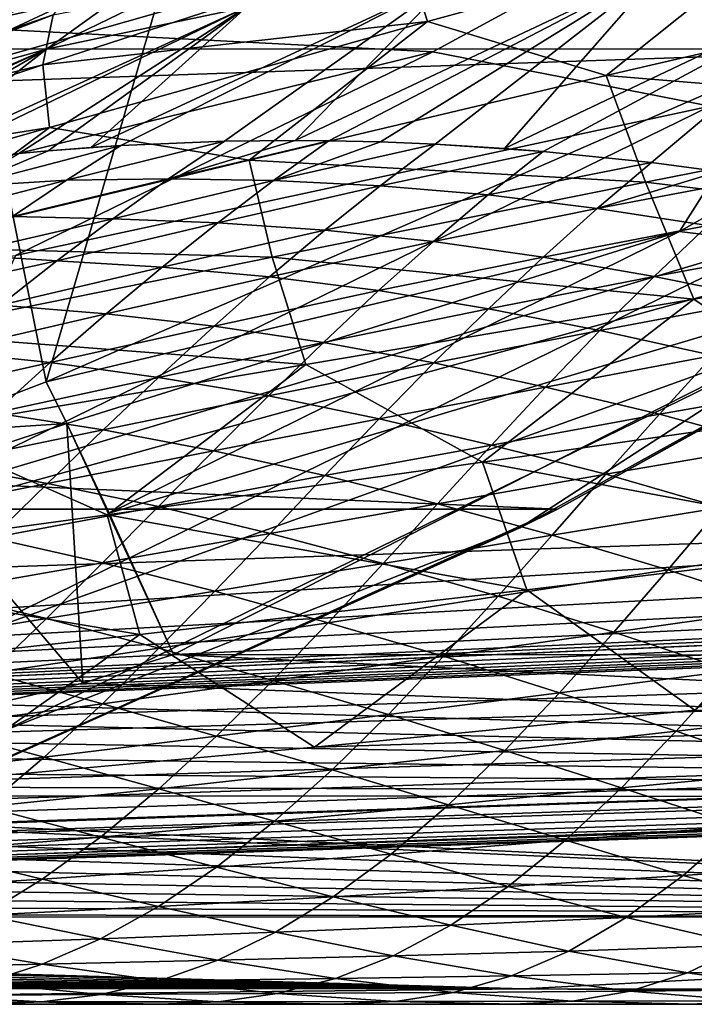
# Model space of a CAD drawing. Header units: metres. Extents: x -24 to 127, y -24 to 24.
# Tile 45 of 151: x 9.64 to 11.09, y -22.5 to -20.38. Entities that reach past the tile are written whole.
import ezdxf

# ---------------------------------------------------------------- set-up
doc = ezdxf.new("R2010")
doc.units = ezdxf.units.M
doc.layers.add('solid_12_381_051_XXX', color=7, linetype='CONTINUOUS')

msp = doc.modelspace()

# ---------------------------------------------------------------- linework, layer by layer
at = {"layer": 'solid_12_381_051_XXX'}
for points in [[(9.697616, -21.158199, 115.500305), (10.788756, -17.43136, 115.500305), (9.135562, -18.350891, 115.500305)], [(9.697616, -21.158199, 115.500305), (11.301012, -20.458458, 115.500305), (10.788756, -17.43136, 115.500305)], [(11.301012, -20.458458, 115.500305), (12.328782, -19.959341, 115.500305), (10.788756, -17.43136, 115.500305)], [(9.406446, -21.27013, 115.500305), (9.697616, -21.158199, 115.500305), (9.135562, -18.350891, 115.500305)], [(-14.275176, -19.292933, -4), (14.26134, -19.303198, -4), (-12.579165, -20.438396, -4)], [(-12.579165, -20.438396, -4), (14.26134, -19.303198, -4), (12.574455, -20.44149, -4)], [(9.394648, -20.516787, 145.265808), (13.25068, -20.384823, 145.272369), (13.596036, -19.324842, 145.380463)], [(9.803951, -19.455563, 145.37001), (9.394648, -20.516787, 145.265808), (13.596036, -19.324842, 145.380463)], [(5.522888, -20.650442, 145.257324), (9.394648, -20.516787, 145.265808), (9.803951, -19.455563, 145.37001)], [(5.98766, -19.588881, 145.356583), (5.522888, -20.650442, 145.257324), (9.803951, -19.455563, 145.37001)], [(11.239038, -19.491295), (9.504543, -20.393824), (11.41402, -19.967236)], [(9.705666, -20.299017, 99.090096), (9.504543, -20.393824), (11.239038, -19.491295)], [(59.841751, -19.867161, 145.14682), (1.109345, -22.166018, 145.039566), (59.851875, -20.189493, 145.038406)], [(55.963516, -19.998268, 145.153839), (1.109345, -22.166018, 145.039566), (59.841751, -19.867161, 145.14682)], [(9.504543, -20.393824), (10.531027, -20.447254), (11.41402, -19.967236)], [(11.128927, -20.564457, -0.07612), (11.41402, -19.967236), (10.531027, -20.447254)], [(55.963516, -19.998268, 145.153839), (52.034367, -20.130415, 145.153961), (1.109345, -22.166018, 145.039566)], [(10.436658, -20.0837, 102.109238), (9.698309, -20.441282, 102.728195), (10.007833, -20.217781, 101.590546)], [(10.129232, -20.350868, 103.220413), (9.698309, -20.441282, 102.728195), (10.436658, -20.0837, 102.109238)], [(52.034367, -20.130415, 145.153961), (48.109379, -20.262423, 145.154083), (1.109345, -22.166018, 145.039566)], [(7.969439, -20.88072, 118.090416), (9.73667, -20.117496, 118.090416), (8.008641, -20.983437, 118.200302)], [(9.022534, -20.283527, 118.050301), (9.73667, -20.117496, 118.090416), (7.969439, -20.88072, 118.090416)], [(9.73667, -20.117496, 118.090416), (9.784565, -20.216459, 118.200302), (8.008641, -20.983437, 118.200302)], [(12.252864, -20.158234, 115.451004), (11.301012, -20.458458, 115.500305), (11.062442, -20.834282, 115.408226)], [(12.252864, -20.158234, 115.451004), (11.062442, -20.834282, 115.408226), (11.632915, -20.904856, 115.365982)], [(10.468369, -20.221893, 139.828201), (11.326525, -20.161043, 140.411606), (10.519624, -20.381927, 140.23494)], [(10.519624, -20.381927, 140.23494), (11.326525, -20.161043, 140.411606), (10.904394, -20.498516, 140.678009)], [(11.326525, -20.161043, 140.411606), (11.666541, -20.321791, 140.81691), (10.904394, -20.498516, 140.678009)], [(59.851875, -20.189493, 145.038406), (1.109345, -22.166018, 145.039566), (59.859264, -20.418592, 144.783661)], [(8.008641, -20.983437, 118.200302), (9.784565, -20.216459, 118.200302), (8.02297, -21.020988, 118.350304)], [(9.784565, -20.216459, 118.200302), (9.802072, -20.25264, 118.350304), (8.02297, -21.020988, 118.350304)], [(9.883652, -20.21579, 99.855171), (9.143891, -20.558191, 99.657066), (9.705666, -20.299017, 99.090096)], [(9.883652, -20.21579, 99.855171), (9.182291, -20.543585, 100.530533), (9.143891, -20.558191, 99.657066)], [(9.590851, -20.373678, 101.063431), (9.182291, -20.543585, 100.530533), (9.883652, -20.21579, 99.855171)], [(10.007833, -20.217781, 101.590546), (9.279767, -20.558157, 102.225449), (9.590851, -20.373678, 101.063431)], [(9.698309, -20.441282, 102.728195), (9.279767, -20.558157, 102.225449), (10.007833, -20.217781, 101.590546)], [(9.690554, -20.475662, 139.640839), (10.468369, -20.221893, 139.828201), (10.519624, -20.381927, 140.23494)], [(9.712507, -20.367552, 139.209793), (10.468369, -20.221893, 139.828201), (9.690554, -20.475662, 139.640839)], [(48.109379, -20.262423, 145.154083), (44.188541, -20.394289, 145.154205), (1.109345, -22.166018, 145.039566)], [(8.224089, -20.943123, 138.832825), (8.02297, -21.020988, 118.350304), (9.802072, -20.25264, 118.350304)], [(8.459322, -20.849218, 138.761627), (8.224089, -20.943123, 138.832825), (9.802072, -20.25264, 118.350304)], [(8.960238, -20.638899, 138.618195), (8.459322, -20.849218, 138.761627), (9.802072, -20.25264, 118.350304)], [(9.083547, -20.584927, 138.584656), (8.960238, -20.638899, 138.618195), (9.802072, -20.25264, 118.350304)], [(9.693583, -20.304789, 138.429977), (9.083547, -20.584927, 138.584656), (9.802072, -20.25264, 118.350304)], [(11.029464, -20.262745, 104.165375), (10.234524, -20.638405, 104.732521), (10.573116, -20.29055, 103.700134)], [(10.307019, -20.638977, 104.80426), (10.234524, -20.638405, 104.732521), (11.029464, -20.262745, 104.165375)], [(10.418097, -20.641491, 104.91288), (10.307019, -20.638977, 104.80426), (11.029464, -20.262745, 104.165375)], [(10.53618, -20.646311, 105.026665), (10.418097, -20.641491, 104.91288), (11.029464, -20.262745, 104.165375)], [(10.685945, -20.655539, 105.168488), (10.53618, -20.646311, 105.026665), (11.029464, -20.262745, 104.165375)], [(11.49763, -20.268963, 104.614571), (10.685945, -20.655539, 105.168488), (11.029464, -20.262745, 104.165375)], [(9.779688, -20.280197, 138.785385), (9.083547, -20.584927, 138.584656), (9.693583, -20.304789, 138.429977)], [(9.779688, -20.280197, 138.785385), (9.712507, -20.367552, 139.209793), (9.083547, -20.584927, 138.584656)], [(10.768918, -20.662115, 105.245895), (10.685945, -20.655539, 105.168488), (11.49763, -20.268963, 104.614571)], [(11.002674, -20.686129, 105.459656), (10.768918, -20.662115, 105.245895), (11.49763, -20.268963, 104.614571)], [(11.14784, -20.705006, 105.589333), (11.002674, -20.686129, 105.459656), (11.49763, -20.268963, 104.614571)], [(9.705666, -20.299017, 99.090096), (9.143891, -20.558191, 99.657066), (9.504543, -20.393824)], [(10.573116, -20.29055, 103.700134), (9.793692, -20.653326, 104.281624), (10.129232, -20.350868, 103.220413)], [(9.858503, -20.649132, 104.349541), (9.793692, -20.653326, 104.281624), (10.573116, -20.29055, 103.700134)], [(10.08193, -20.639977, 104.579338), (9.858503, -20.649132, 104.349541), (10.573116, -20.29055, 103.700134)], [(10.234524, -20.638405, 104.732521), (10.08193, -20.639977, 104.579338), (10.573116, -20.29055, 103.700134)], [(10.904394, -20.498516, 140.678009), (11.666541, -20.321791, 140.81691), (11.787318, -20.570749, 141.139862)], [(8.96958, -20.652508, 139.016907), (9.083547, -20.584927, 138.584656), (9.712507, -20.367552, 139.209793)], [(8.96958, -20.652508, 139.016907), (9.712507, -20.367552, 139.209793), (9.690554, -20.475662, 139.640839)], [(10.129232, -20.350868, 103.220413), (9.367981, -20.69841, 103.820938), (9.698309, -20.441282, 102.728195)], [(9.424743, -20.690599, 103.883743), (9.367981, -20.69841, 103.820938), (10.129232, -20.350868, 103.220413)], [(9.638849, -20.666159, 104.11689), (9.424743, -20.690599, 103.883743), (10.129232, -20.350868, 103.220413)], [(9.701792, -20.66053, 104.184479), (9.638849, -20.666159, 104.11689), (10.129232, -20.350868, 103.220413)], [(9.793692, -20.653326, 104.281624), (9.701792, -20.66053, 104.184479), (10.129232, -20.350868, 103.220413)], [(13.25068, -20.384823, 145.272369), (8.912516, -21.580709, 145.155258), (12.827929, -21.449024, 145.155136)], [(9.394648, -20.516787, 145.265808), (8.912516, -21.580709, 145.155258), (13.25068, -20.384823, 145.272369)], [(9.690554, -20.475662, 139.640839), (10.519624, -20.381927, 140.23494), (9.704774, -20.610218, 140.068695)], [(9.704774, -20.610218, 140.068695), (10.519624, -20.381927, 140.23494), (10.135268, -20.68059, 140.547607)], [(10.519624, -20.381927, 140.23494), (10.904394, -20.498516, 140.678009), (10.135268, -20.68059, 140.547607)], [(44.188541, -20.394289, 145.154205), (40.271862, -20.526018, 145.154312), (1.109345, -22.166018, 145.039566)], [(9.504543, -20.393824), (7.692328, -21.143669), (10.531027, -20.447254)], [(59.859264, -20.418592, 144.783661), (1.109345, -22.166018, 145.039566), (1.117308, -22.394527, 144.784851)], [(59.859264, -20.418592, 144.783661), (1.117308, -22.394527, 144.784851), (1.120382, -22.47504, 144.451126)], [(59.859264, -20.418592, 144.783661), (1.120382, -22.47504, 144.451126), (59.861588, -20.49943, 144.450089)], [(6.613466, -22.227875, 142.425186), (59.859268, -20.418762, 142.388962), (59.861588, -20.49943, 142.722702)], [(6.613466, -22.227875, 142.425186), (7.283093, -22.185158, 142.384247), (59.859268, -20.418762, 142.388962)], [(7.283093, -22.185158, 142.384247), (7.952052, -22.138771, 142.343018), (59.859268, -20.418762, 142.388962)], [(7.952052, -22.138771, 142.343018), (8.619524, -22.088577, 142.301987), (59.859268, -20.418762, 142.388962)], [(8.619524, -22.088577, 142.301987), (9.450535, -22.02037, 142.251785), (59.859268, -20.418762, 142.388962)], [(9.450535, -22.02037, 142.251785), (10.276367, -21.946102, 142.203812), (59.859268, -20.418762, 142.388962)], [(10.276367, -21.946102, 142.203812), (11.095608, -21.865921, 142.159119), (59.859268, -20.418762, 142.388962)], [(-12.579165, -20.438396, -4), (12.574455, -20.44149, -4), (10.799569, -21.432852, -4)], [(-12.579165, -20.438396, -4), (10.799569, -21.432852, -4), (-10.794077, -21.435608, -4)], [(7.692328, -21.143669), (9.631575, -20.886044), (10.531027, -20.447254)], [(9.698309, -20.441282, 102.728195), (8.925008, -20.778486, 103.316063), (9.279767, -20.558157, 102.225449)], [(8.997091, -20.763208, 103.400002), (8.925008, -20.778486, 103.316063), (9.698309, -20.441282, 102.728195)], [(9.210792, -20.722977, 103.644791), (8.997091, -20.763208, 103.400002), (9.698309, -20.441282, 102.728195)], [(9.367981, -20.69841, 103.820938), (9.210792, -20.722977, 103.644791), (9.698309, -20.441282, 102.728195)], [(11.128927, -20.564457, -0.07612), (10.531027, -20.447254), (9.631575, -20.886044)], [(10.799569, -21.432852, -4), (12.574455, -20.44149, -4), (12.497794, -20.489147, -1)], [(8.906872, -20.736238, 139.462631), (9.690554, -20.475662, 139.640839), (9.704774, -20.610218, 140.068695)], [(8.96958, -20.652508, 139.016907), (9.690554, -20.475662, 139.640839), (8.906872, -20.736238, 139.462631)], [(11.062442, -20.834282, 115.408226), (11.301012, -20.458458, 115.500305), (9.697616, -21.158199, 115.500305)], [(11.386651, -21.040688, -0.618042), (10.718762, -21.473429, -1), (12.497794, -20.489147, -1)], [(10.799569, -21.432852, -4), (12.497794, -20.489147, -1), (10.718762, -21.473429, -1)], [(1.120382, -22.47504, 144.451126), (1.8965, -22.448938, 142.68895), (59.861588, -20.49943, 142.722702)], [(59.861588, -20.49943, 144.450089), (1.120382, -22.47504, 144.451126), (59.861588, -20.49943, 142.722702)], [(1.8965, -22.448938, 142.68895), (2.574058, -22.423161, 142.649353), (59.861588, -20.49943, 142.722702)], [(2.574058, -22.423161, 142.649353), (3.250641, -22.396427, 142.615494), (59.861588, -20.49943, 142.722702)], [(3.250641, -22.396427, 142.615494), (3.925891, -22.367735, 142.580002), (59.861588, -20.49943, 142.722702)], [(3.925891, -22.367735, 142.580002), (4.599798, -22.336807, 142.543045), (59.861588, -20.49943, 142.722702)], [(4.599798, -22.336807, 142.543045), (5.272353, -22.303373, 142.504776), (59.861588, -20.49943, 142.722702)], [(5.272353, -22.303373, 142.504776), (5.943547, -22.267155, 142.465408), (59.861588, -20.49943, 142.722702)], [(5.943547, -22.267155, 142.465408), (6.613466, -22.227875, 142.425186), (59.861588, -20.49943, 142.722702)], [(10.135268, -20.68059, 140.547607), (10.904394, -20.498516, 140.678009), (10.989404, -20.728489, 141.029846)], [(10.904394, -20.498516, 140.678009), (11.787318, -20.570749, 141.139862), (10.989404, -20.728489, 141.029846)], [(40.271862, -20.526018, 145.154312), (36.359341, -20.657604, 145.154434), (1.109345, -22.166018, 145.039566)], [(9.392717, -21.413239, -0.07612), (11.128927, -20.564457, -0.07612), (9.631575, -20.886044)], [(11.283468, -20.850021, -0.293171), (11.128927, -20.564457, -0.07612), (9.392717, -21.413239, -0.07612)], [(10.989404, -20.728489, 141.029846), (11.787318, -20.570749, 141.139862), (11.924331, -20.840034, 141.431366)], [(8.884028, -20.844227, 139.910812), (9.704774, -20.610218, 140.068695), (9.360735, -20.866665, 140.42421)], [(8.906872, -20.736238, 139.462631), (9.704774, -20.610218, 140.068695), (8.884028, -20.844227, 139.910812)], [(9.704774, -20.610218, 140.068695), (10.135268, -20.68059, 140.547607), (9.360735, -20.866665, 140.42421)], [(9.741774, -20.723749, 104.531235), (9.858503, -20.649132, 104.349541), (10.08193, -20.639977, 104.579338)], [(9.741774, -20.723749, 104.531235), (10.08193, -20.639977, 104.579338), (9.961478, -20.721222, 104.767166)], [(9.961478, -20.721222, 104.767166), (10.08193, -20.639977, 104.579338), (10.234524, -20.638405, 104.732521)], [(9.961478, -20.721222, 104.767166), (10.234524, -20.638405, 104.732521), (10.307019, -20.638977, 104.80426)], [(9.961478, -20.721222, 104.767166), (10.307019, -20.638977, 104.80426), (10.187503, -20.724831, 104.994316)], [(10.187503, -20.724831, 104.994316), (10.307019, -20.638977, 104.80426), (10.418097, -20.641491, 104.91288)], [(10.187503, -20.724831, 104.994316), (10.418097, -20.641491, 104.91288), (10.53618, -20.646311, 105.026665)], [(10.187503, -20.724831, 104.994316), (10.53618, -20.646311, 105.026665), (10.417284, -20.736311, 105.216553)], [(10.417284, -20.736311, 105.216553), (10.53618, -20.646311, 105.026665), (10.768918, -20.662115, 105.245895)], [(10.768918, -20.662115, 105.245895), (10.53618, -20.646311, 105.026665), (10.685945, -20.655539, 105.168488)], [(36.359341, -20.657604, 145.154434), (32.450977, -20.789053, 145.154556), (1.109345, -22.166018, 145.039566)], [(9.520421, -20.73757, 104.299294), (9.701792, -20.66053, 104.184479), (9.858503, -20.649132, 104.349541)], [(9.520421, -20.73757, 104.299294), (9.858503, -20.649132, 104.349541), (9.741774, -20.723749, 104.531235)], [(9.520421, -20.73757, 104.299294), (9.638849, -20.666159, 104.11689), (9.701792, -20.66053, 104.184479)], [(9.858503, -20.649132, 104.349541), (9.701792, -20.66053, 104.184479), (9.793692, -20.653326, 104.281624)], [(10.417284, -20.736311, 105.216553), (10.768918, -20.662115, 105.245895), (10.650655, -20.755733, 105.433968)], [(10.650655, -20.755733, 105.433968), (10.768918, -20.662115, 105.245895), (11.002674, -20.686129, 105.459656)], [(9.360735, -20.866665, 140.42421), (10.135268, -20.68059, 140.547607), (10.184998, -20.889776, 140.927719)], [(10.135268, -20.68059, 140.547607), (10.989404, -20.728489, 141.029846), (10.184998, -20.889776, 140.927719)], [(10.650655, -20.755733, 105.433968), (11.002674, -20.686129, 105.459656), (10.885612, -20.784668, 105.649651)], [(10.885612, -20.784668, 105.649651), (11.002674, -20.686129, 105.459656), (11.14784, -20.705006, 105.589333)], [(10.885612, -20.784668, 105.649651), (11.14784, -20.705006, 105.589333), (11.23885, -20.71825, 105.669083)], [(9.403026, -20.811821, 104.482613), (9.741774, -20.723749, 104.531235), (9.625216, -20.802069, 104.714607)], [(9.403026, -20.811821, 104.482613), (9.520421, -20.73757, 104.299294), (9.741774, -20.723749, 104.531235)], [(9.625216, -20.802069, 104.714607), (9.961478, -20.721222, 104.767166), (9.841168, -20.807251, 104.957825)], [(9.625216, -20.802069, 104.714607), (9.741774, -20.723749, 104.531235), (9.961478, -20.721222, 104.767166)], [(9.841168, -20.807251, 104.957825), (9.961478, -20.721222, 104.767166), (10.187503, -20.724831, 104.994316)], [(9.841168, -20.807251, 104.957825), (10.187503, -20.724831, 104.994316), (10.068014, -20.815483, 105.185158)], [(10.068014, -20.815483, 105.185158), (10.187503, -20.724831, 104.994316), (10.417284, -20.736311, 105.216553)], [(10.184998, -20.889776, 140.927719), (10.989404, -20.728489, 141.029846), (11.093795, -20.980007, 141.354752)], [(11.123904, -20.821575, 105.860573), (10.885612, -20.784668, 105.649651), (11.23885, -20.71825, 105.669083)], [(10.989404, -20.728489, 141.029846), (11.924331, -20.840034, 141.431366), (11.093795, -20.980007, 141.354752)], [(10.068014, -20.815483, 105.185158), (10.417284, -20.736311, 105.216553), (10.29862, -20.831694, 105.407608)], [(10.29862, -20.831694, 105.407608), (10.417284, -20.736311, 105.216553), (10.650655, -20.755733, 105.433968)], [(10.29862, -20.831694, 105.407608), (10.650655, -20.755733, 105.433968), (10.532813, -20.85594, 105.625252)], [(10.532813, -20.85594, 105.625252), (10.650655, -20.755733, 105.433968), (10.885612, -20.784668, 105.649651)], [(32.450977, -20.789053, 145.154556), (30.352413, -20.859632, 145.154617), (1.109345, -22.166018, 145.039566)], [(10.532813, -20.85594, 105.625252), (10.885612, -20.784668, 105.649651), (10.768669, -20.889784, 105.841003)], [(11.123904, -20.821575, 105.860573), (10.768669, -20.889784, 105.841003), (10.885612, -20.784668, 105.649651)], [(9.508505, -20.88409, 104.897125), (9.625216, -20.802069, 104.714607), (9.841168, -20.807251, 104.957825)], [(9.508505, -20.88409, 104.897125), (9.841168, -20.807251, 104.957825), (9.720579, -20.897808, 105.147583)], [(9.720579, -20.897808, 105.147583), (9.841168, -20.807251, 104.957825), (10.068014, -20.815483, 105.185158)], [(9.720579, -20.897808, 105.147583), (10.068014, -20.815483, 105.185158), (9.948137, -20.911131, 105.375084)], [(9.948137, -20.911131, 105.375084), (10.068014, -20.815483, 105.185158), (10.29862, -20.831694, 105.407608)], [(11.062442, -20.834282, 115.408226), (9.697616, -21.158199, 115.500305), (9.741963, -21.248314, 115.450317)], [(11.062442, -20.834282, 115.408226), (9.741963, -21.248314, 115.450317), (9.833312, -21.441343, 115.371391)], [(11.062442, -20.834282, 115.408226), (9.833312, -21.441343, 115.371391), (11.632915, -20.904856, 115.365982)], [(9.948137, -20.911131, 105.375084), (10.29862, -20.831694, 105.407608), (10.179453, -20.932512, 105.597687)], [(10.179453, -20.932512, 105.597687), (10.29862, -20.831694, 105.407608), (10.532813, -20.85594, 105.625252)], [(11.123904, -20.821575, 105.860573), (11.007851, -20.931641, 106.051979), (10.768669, -20.889784, 105.841003)], [(11.366543, -20.865189, 106.064819), (11.007851, -20.931641, 106.051979), (11.123904, -20.821575, 105.860573)], [(11.283468, -20.850021, -0.293171), (9.392717, -21.413239, -0.07612), (9.523148, -21.71059, -0.293171)], [(11.283468, -20.850021, -0.293171), (9.523148, -21.71059, -0.293171), (11.386651, -21.040688, -0.618042)], [(10.179453, -20.932512, 105.597687), (10.532813, -20.85594, 105.625252), (10.414362, -20.961985, 105.815453)], [(10.414362, -20.961985, 105.815453), (10.532813, -20.85594, 105.625252), (10.768669, -20.889784, 105.841003)], [(11.093795, -20.980007, 141.354752), (11.924331, -20.840034, 141.431366), (11.443554, -21.216557, 141.658875)], [(30.352413, -20.859632, 145.154617), (28.53182, -20.920864, 145.154663), (1.109345, -22.166018, 145.039566)], [(9.360735, -20.866665, 140.42421), (10.184998, -20.889776, 140.927719), (9.375637, -21.053379, 140.831924)], [(11.366543, -20.865189, 106.064819), (11.251313, -20.980209, 106.256363), (11.007851, -20.931641, 106.051979)], [(9.375637, -21.053379, 140.831924), (10.184998, -20.889776, 140.927719), (10.257591, -21.121254, 141.285355)], [(9.391149, -20.970251, 105.079491), (9.508505, -20.88409, 104.897125), (9.720579, -20.897808, 105.147583)], [(9.391149, -20.970251, 105.079491), (9.720579, -20.897808, 105.147583), (9.599153, -20.993277, 105.337189)], [(9.599153, -20.993277, 105.337189), (9.720579, -20.897808, 105.147583), (9.948137, -20.911131, 105.375084)], [(10.184998, -20.889776, 140.927719), (11.093795, -20.980007, 141.354752), (10.257591, -21.121254, 141.285355)], [(10.414362, -20.961985, 105.815453), (10.768669, -20.889784, 105.841003), (10.651032, -21.00108, 106.031097)], [(11.007851, -20.931641, 106.051979), (10.651032, -21.00108, 106.031097), (10.768669, -20.889784, 105.841003)], [(28.53182, -20.920864, 145.154663), (24.599512, -21.053118, 145.154785), (1.109345, -22.166018, 145.039566)], [(9.599153, -20.993277, 105.337189), (9.948137, -20.911131, 105.375084), (9.827414, -21.012024, 105.564636)], [(9.827414, -21.012024, 105.564636), (9.948137, -20.911131, 105.375084), (10.179453, -20.932512, 105.597687)], [(11.632915, -20.904856, 115.365982), (9.833312, -21.441343, 115.371391), (9.9723, -21.745863, 115.314758)], [(15.000684, -21.749676, 115.319359), (11.632915, -20.904856, 115.365982), (9.9723, -21.745863, 115.314758)], [(9.827414, -21.012024, 105.564636), (10.179453, -20.932512, 105.597687), (10.05951, -21.038797, 105.787018)], [(10.05951, -21.038797, 105.787018), (10.179453, -20.932512, 105.597687), (10.414362, -20.961985, 105.815453)], [(11.007851, -20.931641, 106.051979), (10.891067, -21.048147, 106.241829), (10.651032, -21.00108, 106.031097)], [(11.251313, -20.980209, 106.256363), (10.891067, -21.048147, 106.241829), (11.007851, -20.931641, 106.051979)], [(10.05951, -21.038797, 105.787018), (10.414362, -20.961985, 105.815453), (10.295285, -21.073582, 106.004372)], [(10.295285, -21.073582, 106.004372), (10.414362, -20.961985, 105.815453), (10.651032, -21.00108, 106.031097)], [(10.257591, -21.121254, 141.285355), (11.093795, -20.980007, 141.354752), (10.637999, -21.331547, 141.626541)], [(11.093795, -20.980007, 141.354752), (11.443554, -21.216557, 141.658875), (10.637999, -21.331547, 141.626541)], [(11.251313, -20.980209, 106.256363), (11.135357, -21.101843, 106.44593), (10.891067, -21.048147, 106.241829)], [(9.477197, -21.093119, 105.526024), (9.599153, -20.993277, 105.337189), (9.827414, -21.012024, 105.564636)], [(10.295285, -21.073582, 106.004372), (10.651032, -21.00108, 106.031097), (10.532989, -21.117838, 106.2192)], [(10.891067, -21.048147, 106.241829), (10.532989, -21.117838, 106.2192), (10.651032, -21.00108, 106.031097)], [(9.477197, -21.093119, 105.526024), (9.827414, -21.012024, 105.564636), (9.706518, -21.117163, 105.752602)], [(9.706518, -21.117163, 105.752602), (9.827414, -21.012024, 105.564636), (10.05951, -21.038797, 105.787018)], [(9.523148, -21.71059, -0.293171), (9.610233, -21.909126, -0.618042), (11.386651, -21.040688, -0.618042)], [(11.386651, -21.040688, -0.618042), (9.610233, -21.909126, -0.618042), (10.718762, -21.473429, -1)], [(9.706518, -21.117163, 105.752602), (10.05951, -21.038797, 105.787018), (9.939747, -21.149099, 105.97393)], [(9.939747, -21.149099, 105.97393), (10.05951, -21.038797, 105.787018), (10.295285, -21.073582, 106.004372)], [(10.891067, -21.048147, 106.241829), (10.774119, -21.169886, 106.428894), (10.532989, -21.117838, 106.2192)], [(11.135357, -21.101843, 106.44593), (10.774119, -21.169886, 106.428894), (10.891067, -21.048147, 106.241829)], [(24.599512, -21.053118, 145.154785), (20.671427, -21.185228, 145.154907), (1.109345, -22.166018, 145.039566)], [(9.375637, -21.053379, 140.831924), (10.257591, -21.121254, 141.285355), (9.417191, -21.262718, 141.221664)], [(9.939747, -21.149099, 105.97393), (10.295285, -21.073582, 106.004372), (10.17667, -21.18891, 106.190094)], [(10.17667, -21.18891, 106.190094), (10.295285, -21.073582, 106.004372), (10.532989, -21.117838, 106.2192)], [(9.355805, -21.195799, 105.712296), (9.477197, -21.093119, 105.526024), (9.706518, -21.117163, 105.752602)], [(11.135357, -21.101843, 106.44593), (11.019469, -21.228388, 106.631905), (10.774119, -21.169886, 106.428894)], [(11.381103, -21.164713, 106.647667), (11.019469, -21.228388, 106.631905), (11.135357, -21.101843, 106.44593)], [(9.355805, -21.195799, 105.712296), (9.706518, -21.117163, 105.752602), (9.58626, -21.225035, 105.937645)], [(9.417191, -21.262718, 141.221664), (10.257591, -21.121254, 141.285355), (9.829347, -21.444773, 141.599075)], [(9.58626, -21.225035, 105.937645), (9.706518, -21.117163, 105.752602), (9.939747, -21.149099, 105.97393)], [(10.257591, -21.121254, 141.285355), (10.637999, -21.331547, 141.626541), (9.829347, -21.444773, 141.599075)], [(10.17667, -21.18891, 106.190094), (10.532989, -21.117838, 106.2192), (10.415592, -21.237989, 106.403465)], [(10.774119, -21.169886, 106.428894), (10.415592, -21.237989, 106.403465), (10.532989, -21.117838, 106.2192)], [(9.58626, -21.225035, 105.937645), (9.939747, -21.149099, 105.97393), (9.820539, -21.262072, 106.157753)], [(9.820539, -21.262072, 106.157753), (9.939747, -21.149099, 105.97393), (10.17667, -21.18891, 106.190094)], [(9.741963, -21.248314, 115.450317), (9.697616, -21.158199, 115.500305), (9.406446, -21.27013, 115.500305)], [(10.774119, -21.169886, 106.428894), (10.657879, -21.29468, 106.611633), (10.415592, -21.237989, 106.403465)], [(11.019469, -21.228388, 106.631905), (10.657879, -21.29468, 106.611633), (10.774119, -21.169886, 106.428894)], [(11.381103, -21.164713, 106.647667), (11.266371, -21.295771, 106.832146), (11.019469, -21.228388, 106.631905)], [(20.671427, -21.185228, 145.154907), (16.747566, -21.317198, 145.155014), (1.109345, -22.166018, 145.039566)], [(9.820539, -21.262072, 106.157753), (10.17667, -21.18891, 106.190094), (10.058434, -21.306845, 106.372681)], [(10.058434, -21.306845, 106.372681), (10.17667, -21.18891, 106.190094), (10.415592, -21.237989, 106.403465)], [(10.637999, -21.331547, 141.626541), (11.443554, -21.216557, 141.658875), (11.566519, -21.505981, 141.909607)], [(9.465695, -21.335436, 106.121147), (9.58626, -21.225035, 105.937645), (9.820539, -21.262072, 106.157753)], [(10.058434, -21.306845, 106.372681), (10.415592, -21.237989, 106.403465), (10.298338, -21.360624, 106.584602)], [(10.657879, -21.29468, 106.611633), (10.298338, -21.360624, 106.584602), (10.415592, -21.237989, 106.403465)], [(11.019469, -21.228388, 106.631905), (10.904231, -21.357656, 106.813194), (10.657879, -21.29468, 106.611633)], [(11.266371, -21.295771, 106.832146), (10.904231, -21.357656, 106.813194), (11.019469, -21.228388, 106.631905)], [(9.396474, -21.361645, 115.45607), (9.741963, -21.248314, 115.450317), (9.406446, -21.27013, 115.500305)], [(9.776597, -21.807558, 115.310699), (9.741963, -21.248314, 115.450317), (9.396474, -21.361645, 115.45607)], [(9.465695, -21.335436, 106.121147), (9.820539, -21.262072, 106.157753), (9.700821, -21.377495, 106.340073)], [(9.700821, -21.377495, 106.340073), (9.820539, -21.262072, 106.157753), (10.058434, -21.306845, 106.372681)], [(9.776597, -21.807558, 115.310699), (9.9723, -21.745863, 115.314758), (9.741963, -21.248314, 115.450317)], [(9.833312, -21.441343, 115.371391), (9.741963, -21.248314, 115.450317), (9.9723, -21.745863, 115.314758)], [(9.417191, -21.262718, 141.221664), (9.829347, -21.444773, 141.599075), (9.01863, -21.555729, 141.575241)], [(10.657879, -21.29468, 106.611633), (10.541536, -21.421721, 106.791245), (10.298338, -21.360624, 106.584602)], [(10.904231, -21.357656, 106.813194), (10.541536, -21.421721, 106.791245), (10.657879, -21.29468, 106.611633)], [(11.266371, -21.295771, 106.832146), (11.152143, -21.429136, 107.011719), (10.904231, -21.357656, 106.813194)], [(16.747566, -21.317198, 145.155014), (12.827929, -21.449024, 145.155136), (1.109345, -22.166018, 145.039566)], [(9.700821, -21.377495, 106.340073), (10.058434, -21.306845, 106.372681), (9.939528, -21.427, 106.553696)], [(9.939528, -21.427, 106.553696), (10.058434, -21.306845, 106.372681), (10.298338, -21.360624, 106.584602)], [(9.344072, -21.447855, 106.304222), (9.465695, -21.335436, 106.121147), (9.700821, -21.377495, 106.340073)], [(9.829347, -21.444773, 141.599075), (10.637999, -21.331547, 141.626541), (10.733998, -21.60675, 141.914566)], [(10.637999, -21.331547, 141.626541), (11.566519, -21.505981, 141.909607), (10.733998, -21.60675, 141.914566)], [(9.579302, -21.853668, 115.306526), (9.776597, -21.807558, 115.310699), (9.396474, -21.361645, 115.45607)], [(9.939528, -21.427, 106.553696), (10.298338, -21.360624, 106.584602), (10.180286, -21.485064, 106.764038)], [(10.541536, -21.421721, 106.791245), (10.180286, -21.485064, 106.764038), (10.298338, -21.360624, 106.584602)], [(10.904231, -21.357656, 106.813194), (10.788673, -21.488775, 106.991287), (10.541536, -21.421721, 106.791245)], [(11.152143, -21.429136, 107.011719), (10.788673, -21.488775, 106.991287), (10.904231, -21.357656, 106.813194)], [(9.344072, -21.447855, 106.304222), (9.700821, -21.377495, 106.340073), (9.579985, -21.494551, 106.521759)], [(9.579985, -21.494551, 106.521759), (9.700821, -21.377495, 106.340073), (9.939528, -21.427, 106.553696)], [(9.579985, -21.494551, 106.521759), (9.939528, -21.427, 106.553696), (9.819456, -21.54825, 106.733856)], [(9.819456, -21.54825, 106.733856), (9.939528, -21.427, 106.553696), (10.180286, -21.485064, 106.764038)], [(10.541536, -21.421721, 106.791245), (10.424288, -21.549965, 106.968964), (10.180286, -21.485064, 106.764038)], [(10.788673, -21.488775, 106.991287), (10.424288, -21.549965, 106.968964), (10.541536, -21.421721, 106.791245)], [(11.152143, -21.429136, 107.011719), (11.037387, -21.563734, 107.187981), (10.788673, -21.488775, 106.991287)], [(11.401505, -21.508732, 107.207016), (11.037387, -21.563734, 107.187981), (11.152143, -21.429136, 107.011719)], [(-10.794077, -21.435608, -4), (10.799569, -21.432852, -4), (8.949168, -22.26848, -4)], [(12.827929, -21.449024, 145.155136), (8.912516, -21.580709, 145.155258), (1.109345, -22.166018, 145.039566)], [(8.949168, -22.26848, -4), (10.799569, -21.432852, -4), (10.718762, -21.473429, -1)], [(9.01863, -21.555729, 141.575241), (9.829347, -21.444773, 141.599075), (9.89964, -21.703178, 141.923889)], [(9.829347, -21.444773, 141.599075), (10.733998, -21.60675, 141.914566), (9.89964, -21.703178, 141.923889)], [(9.610233, -21.909126, -0.618042), (8.862804, -22.303602, -1), (10.718762, -21.473429, -1)], [(8.949168, -22.26848, -4), (10.718762, -21.473429, -1), (8.862804, -22.303602, -1)], [(9.457943, -21.611742, 106.70295), (9.579985, -21.494551, 106.521759), (9.819456, -21.54825, 106.733856)], [(9.819456, -21.54825, 106.733856), (10.180286, -21.485064, 106.764038), (10.061023, -21.609856, 106.942368)], [(10.424288, -21.549965, 106.968964), (10.061023, -21.609856, 106.942368), (10.180286, -21.485064, 106.764038)], [(10.788673, -21.488775, 106.991287), (10.672106, -21.6203, 107.167259), (10.424288, -21.549965, 106.968964)], [(11.037387, -21.563734, 107.187981), (10.672106, -21.6203, 107.167259), (10.788673, -21.488775, 106.991287)], [(10.733998, -21.60675, 141.914566), (11.566519, -21.505981, 141.909607), (11.095608, -21.865921, 142.159119)], [(11.401505, -21.508732, 107.207016), (11.287566, -21.646017, 107.381111), (11.037387, -21.563734, 107.187981)], [(9.01863, -21.555729, 141.575241), (9.89964, -21.703178, 141.923889), (9.064387, -21.794975, 141.936295)], [(9.457943, -21.611742, 106.70295), (9.819456, -21.54825, 106.733856), (9.69827, -21.668734, 106.913124)], [(9.69827, -21.668734, 106.913124), (9.819456, -21.54825, 106.733856), (10.061023, -21.609856, 106.942368)], [(10.424288, -21.549965, 106.968964), (10.305799, -21.677605, 107.145302), (10.061023, -21.609856, 106.942368)], [(10.672106, -21.6203, 107.167259), (10.305799, -21.677605, 107.145302), (10.424288, -21.549965, 106.968964)], [(11.037387, -21.563734, 107.187981), (10.92151, -21.697683, 107.361908), (10.672106, -21.6203, 107.167259)], [(11.287566, -21.646017, 107.381111), (10.92151, -21.697683, 107.361908), (11.037387, -21.563734, 107.187981)], [(9.334795, -21.727266, 106.883553), (9.457943, -21.611742, 106.70295), (9.69827, -21.668734, 106.913124)], [(9.69827, -21.668734, 106.913124), (10.061023, -21.609856, 106.942368), (9.940722, -21.732788, 107.119431)], [(9.89964, -21.703178, 141.923889), (10.733998, -21.60675, 141.914566), (10.276367, -21.946102, 142.203812)], [(10.305799, -21.677605, 107.145302), (9.940722, -21.732788, 107.119431), (10.061023, -21.609856, 106.942368)], [(10.733998, -21.60675, 141.914566), (11.095608, -21.865921, 142.159119), (10.276367, -21.946102, 142.203812)], [(10.672106, -21.6203, 107.167259), (10.554281, -21.750036, 107.34156), (10.305799, -21.677605, 107.145302)], [(10.92151, -21.697683, 107.361908), (10.554281, -21.750036, 107.34156), (10.672106, -21.6203, 107.167259)], [(11.287566, -21.646017, 107.381111), (11.172385, -21.7813, 107.552658), (10.92151, -21.697683, 107.361908)], [(9.334795, -21.727266, 106.883553), (9.69827, -21.668734, 106.913124), (9.575786, -21.786684, 107.091843)], [(9.575786, -21.786684, 107.091843), (9.69827, -21.668734, 106.913124), (9.940722, -21.732788, 107.119431)], [(10.305799, -21.677605, 107.145302), (10.186296, -21.802124, 107.320076), (9.940722, -21.732788, 107.119431)], [(10.554281, -21.750036, 107.34156), (10.186296, -21.802124, 107.320076), (10.305799, -21.677605, 107.145302)], [(9.064387, -21.794975, 141.936295), (9.89964, -21.703178, 141.923889), (9.450535, -22.02037, 142.251785)], [(9.89964, -21.703178, 141.923889), (10.276367, -21.946102, 142.203812), (9.450535, -22.02037, 142.251785)], [(10.92151, -21.697683, 107.361908), (10.804363, -21.828373, 107.533867), (10.554281, -21.750036, 107.34156)], [(11.172385, -21.7813, 107.552658), (10.804363, -21.828373, 107.533867), (10.92151, -21.697683, 107.361908)], [(9.575786, -21.786684, 107.091843), (9.940722, -21.732788, 107.119431), (9.818824, -21.852215, 107.296158)], [(16.263376, -22.055109, 115.268021), (9.9723, -21.745863, 115.314758), (9.776597, -21.807558, 115.310699)], [(10.186296, -21.802124, 107.320076), (9.818824, -21.852215, 107.296158), (9.940722, -21.732788, 107.119431)], [(16.263376, -22.055109, 115.268021), (15.000684, -21.749676, 115.319359), (9.9723, -21.745863, 115.314758)], [(10.554281, -21.750036, 107.34156), (10.435397, -21.875231, 107.514107), (10.186296, -21.802124, 107.320076)], [(10.804363, -21.828373, 107.533867), (10.435397, -21.875231, 107.514107), (10.554281, -21.750036, 107.34156)], [(9.450306, -21.901596, 107.272598), (9.575786, -21.786684, 107.091843), (9.818824, -21.852215, 107.296158)], [(11.172385, -21.7813, 107.552658), (11.055922, -21.911547, 107.721992), (10.804363, -21.828373, 107.533867)], [(11.424644, -21.869942, 107.739258), (11.055922, -21.911547, 107.721992), (11.172385, -21.7813, 107.552658)], [(16.263376, -22.055109, 115.268021), (9.776597, -21.807558, 115.310699), (9.579302, -21.853668, 115.306526)], [(10.186296, -21.802124, 107.320076), (10.064837, -21.92201, 107.49482), (9.818824, -21.852215, 107.296158)], [(10.435397, -21.875231, 107.514107), (10.064837, -21.92201, 107.49482), (10.186296, -21.802124, 107.320076)], [(10.804363, -21.828373, 107.533867), (10.686038, -21.952888, 107.704018), (10.435397, -21.875231, 107.514107)], [(11.055922, -21.911547, 107.721992), (10.686038, -21.952888, 107.704018), (10.804363, -21.828373, 107.533867)], [(16.263376, -22.055109, 115.268021), (9.579302, -21.853668, 115.306526), (9.366271, -21.892252, 115.301743)], [(9.450306, -21.901596, 107.272598), (9.818824, -21.852215, 107.296158), (9.693802, -21.967297, 107.47493)], [(10.064837, -21.92201, 107.49482), (9.693802, -21.967297, 107.47493), (9.818824, -21.852215, 107.296158)], [(10.435397, -21.875231, 107.514107), (10.314182, -21.994436, 107.686951), (10.064837, -21.92201, 107.49482)], [(10.686038, -21.952888, 107.704018), (10.314182, -21.994436, 107.686951), (10.435397, -21.875231, 107.514107)], [(11.424644, -21.869942, 107.739258), (11.308845, -21.998039, 107.905724), (11.055922, -21.911547, 107.721992)], [(16.263376, -22.055109, 115.268021), (9.366271, -21.892252, 115.301743), (9.13549, -21.928617, 115.295784)], [(9.322831, -22.010469, 107.454147), (9.450306, -21.901596, 107.272598), (9.693802, -21.967297, 107.47493)], [(11.055922, -21.911547, 107.721992), (10.938076, -22.033756, 107.889626), (10.686038, -21.952888, 107.704018)], [(11.308845, -21.998039, 107.905724), (10.938076, -22.033756, 107.889626), (11.055922, -21.911547, 107.721992)], [(16.263376, -22.055109, 115.268021), (9.13549, -21.928617, 115.295784), (8.903839, -21.96216, 115.288872)], [(10.064837, -21.92201, 107.49482), (9.940268, -22.035892, 107.671417), (9.693802, -21.967297, 107.47493)], [(10.314182, -21.994436, 107.686951), (9.940268, -22.035892, 107.671417), (10.064837, -21.92201, 107.49482)], [(16.263376, -22.055109, 115.268021), (8.903839, -21.96216, 115.288872), (8.643039, -21.996849, 115.280106)], [(10.686038, -21.952888, 107.704018), (10.565015, -22.069782, 107.874832), (10.314182, -21.994436, 107.686951)], [(10.938076, -22.033756, 107.889626), (10.565015, -22.069782, 107.874832), (10.686038, -21.952888, 107.704018)], [(9.322831, -22.010469, 107.454147), (9.693802, -21.967297, 107.47493), (9.567234, -22.074354, 107.653725)], [(9.940268, -22.035892, 107.671417), (9.567234, -22.074354, 107.653725), (9.693802, -21.967297, 107.47493)], [(16.263376, -22.055109, 115.268021), (8.643039, -21.996849, 115.280106), (8.385061, -22.028481, 115.270531)], [(10.314182, -21.994436, 107.686951), (10.189979, -22.105661, 107.861366), (9.940268, -22.035892, 107.671417)], [(10.565015, -22.069782, 107.874832), (10.189979, -22.105661, 107.861366), (10.314182, -21.994436, 107.686951)], [(11.308845, -21.998039, 107.905724), (11.191384, -22.115999, 108.070755), (10.938076, -22.033756, 107.889626)], [(16.263376, -22.055109, 115.268021), (8.385061, -22.028481, 115.270531), (8.201226, -22.049633, 115.263199)], [(9.940268, -22.035892, 107.671417), (9.814524, -22.139666, 107.847458), (9.567234, -22.074354, 107.653725)], [(10.189979, -22.105661, 107.861366), (9.814524, -22.139666, 107.847458), (9.940268, -22.035892, 107.671417)], [(10.938076, -22.033756, 107.889626), (10.817206, -22.146404, 108.058281), (10.565015, -22.069782, 107.874832)], [(11.191384, -22.115999, 108.070755), (10.817206, -22.146404, 108.058281), (10.938076, -22.033756, 107.889626)], [(13.647905, -22.31299, 115.09594), (8.11586, -22.059225, 115.259605), (7.8206, -22.091446, 115.246307)], [(13.647905, -22.31299, 115.09594), (8.201226, -22.049633, 115.263199), (8.11586, -22.059225, 115.259605)], [(16.263376, -22.055109, 115.268021), (8.201226, -22.049633, 115.263199), (13.647905, -22.31299, 115.09594)], [(9.814524, -22.139666, 107.847458), (9.440765, -22.170261, 107.830574), (9.567234, -22.074354, 107.653725)], [(10.565015, -22.069782, 107.874832), (10.441195, -22.176422, 108.046875), (10.189979, -22.105661, 107.861366)], [(10.817206, -22.146404, 108.058281), (10.441195, -22.176422, 108.046875), (10.565015, -22.069782, 107.874832)], [(13.647905, -22.31299, 115.09594), (7.8206, -22.091446, 115.246307), (7.528381, -22.122255, 115.231728)], [(10.189979, -22.105661, 107.861366), (10.064866, -22.204643, 108.034813), (9.814524, -22.139666, 107.847458)], [(10.441195, -22.176422, 108.046875), (10.064866, -22.204643, 108.034813), (10.189979, -22.105661, 107.861366)], [(13.647905, -22.31299, 115.09594), (7.528381, -22.122255, 115.231728), (7.207724, -22.154615, 115.214317)], [(11.191384, -22.115999, 108.070755), (11.070639, -22.222109, 108.23716), (10.817206, -22.146404, 108.058281)], [(11.448071, -22.195583, 108.244209), (11.070639, -22.222109, 108.23716), (11.191384, -22.115999, 108.070755)], [(9.814524, -22.139666, 107.847458), (9.688933, -22.230656, 108.021492), (9.440765, -22.170261, 107.830574)], [(10.064866, -22.204643, 108.034813), (9.688933, -22.230656, 108.021492), (9.814524, -22.139666, 107.847458)], [(10.817206, -22.146404, 108.058281), (10.693777, -22.246298, 108.227837), (10.441195, -22.176422, 108.046875)], [(11.070639, -22.222109, 108.23716), (10.693777, -22.246298, 108.227837), (10.817206, -22.146404, 108.058281)], [(13.647905, -22.31299, 115.09594), (7.207724, -22.154615, 115.214317), (6.881626, -22.185942, 115.195236)], [(9.688933, -22.230656, 108.021492), (9.314617, -22.25382, 108.005592), (9.440765, -22.170261, 107.830574)], [(13.647905, -22.31299, 115.09594), (6.881626, -22.185942, 115.195236), (6.548107, -22.2162, 115.1745)], [(10.441195, -22.176422, 108.046875), (10.31666, -22.268671, 108.217735), (10.064866, -22.204643, 108.034813)], [(10.693777, -22.246298, 108.227837), (10.31666, -22.268671, 108.217735), (10.441195, -22.176422, 108.046875)], [(11.448071, -22.195583, 108.244209), (11.327103, -22.293125, 108.408821), (11.070639, -22.222109, 108.23716)], [(13.647905, -22.31299, 115.09594), (6.548107, -22.2162, 115.1745), (6.191909, -22.246538, 115.151146)], [(10.064866, -22.204643, 108.034813), (9.939905, -22.289196, 108.206345), (9.688933, -22.230656, 108.021492)], [(10.31666, -22.268671, 108.217735), (9.939905, -22.289196, 108.206345), (10.064866, -22.204643, 108.034813)], [(9.688933, -22.230656, 108.021492), (9.563486, -22.308002, 108.194023), (9.314617, -22.25382, 108.005592)], [(9.939905, -22.289196, 108.206345), (9.563486, -22.308002, 108.194023), (9.688933, -22.230656, 108.021492)], [(11.070639, -22.222109, 108.23716), (10.94758, -22.312838, 108.404228), (10.693777, -22.246298, 108.227837)], [(11.327103, -22.293125, 108.408821), (10.94758, -22.312838, 108.404228), (11.070639, -22.222109, 108.23716)], [(13.647905, -22.31299, 115.09594), (6.191909, -22.246538, 115.151146), (5.840694, -22.274395, 115.127113)], [(10.693777, -22.246298, 108.227837), (10.569752, -22.329702, 108.396179), (10.31666, -22.268671, 108.217735)], [(10.94758, -22.312838, 108.404228), (10.569752, -22.329702, 108.396179), (10.693777, -22.246298, 108.227837)], [(13.647905, -22.31299, 115.09594), (5.840694, -22.274395, 115.127113), (5.459635, -22.302244, 115.100159)], [(10.31666, -22.268671, 108.217735), (10.192237, -22.344885, 108.386871), (9.939905, -22.289196, 108.206345)], [(10.569752, -22.329702, 108.396179), (10.192237, -22.344885, 108.386871), (10.31666, -22.268671, 108.217735)], [(9.939905, -22.289196, 108.206345), (9.814885, -22.358831, 108.37677), (9.563486, -22.308002, 108.194023)], [(10.192237, -22.344885, 108.386871), (9.814885, -22.358831, 108.37677), (9.939905, -22.289196, 108.206345)], [(11.327103, -22.293125, 108.408821), (11.204002, -22.372599, 108.574036), (10.94758, -22.312838, 108.404228)], [(10.726317, -22.466816, 114.824646), (5.198133, -22.320166, 115.080994), (4.943478, -22.336796, 115.061737)], [(10.726317, -22.466816, 114.824646), (5.342017, -22.310402, 115.091629), (5.198133, -22.320166, 115.080994)], [(13.647905, -22.31299, 115.09594), (5.459635, -22.302244, 115.100159), (5.342017, -22.310402, 115.091629)], [(13.647905, -22.31299, 115.09594), (5.342017, -22.310402, 115.091629), (10.726317, -22.466816, 114.824646)], [(9.814885, -22.358831, 108.37677), (9.437367, -22.371773, 108.366585), (9.563486, -22.308002, 108.194023)], [(10.94758, -22.312838, 108.404228), (10.823988, -22.385132, 108.570213), (10.569752, -22.329702, 108.396179)], [(13.647905, -22.31299, 115.09594), (10.726317, -22.466816, 114.824646), (19.29734, -22.467352, 114.829239)], [(11.204002, -22.372599, 108.574036), (10.823988, -22.385132, 108.570213), (10.94758, -22.312838, 108.404228)], [(10.726317, -22.466816, 114.824646), (4.943478, -22.336796, 115.061737), (4.679531, -22.353237, 115.041115)], [(10.569752, -22.329702, 108.396179), (10.445765, -22.39559, 108.56311), (10.192237, -22.344885, 108.386871)], [(10.823988, -22.385132, 108.570213), (10.445765, -22.39559, 108.56311), (10.569752, -22.329702, 108.396179)], [(10.726317, -22.466816, 114.824646), (4.679531, -22.353237, 115.041115), (4.399948, -22.369789, 115.018532)], [(9.814885, -22.358831, 108.37677), (9.689057, -22.413813, 108.547554), (9.437367, -22.371773, 108.366585)], [(10.067534, -22.404987, 108.555382), (9.689057, -22.413813, 108.547554), (9.814885, -22.358831, 108.37677)], [(10.192237, -22.344885, 108.386871), (10.067534, -22.404987, 108.555382), (9.814885, -22.358831, 108.37677)], [(10.445765, -22.39559, 108.56311), (10.067534, -22.404987, 108.555382), (10.192237, -22.344885, 108.386871)], [(10.726317, -22.466816, 114.824646), (4.120162, -22.385408, 114.99527), (3.843836, -22.399883, 114.971687)], [(10.726317, -22.466816, 114.824646), (4.399948, -22.369789, 115.018532), (4.120162, -22.385408, 114.99527)], [(9.689057, -22.413813, 108.547554), (9.310579, -22.421782, 108.539566), (9.437367, -22.371773, 108.366585)], [(10.823988, -22.385132, 108.570213), (10.700336, -22.438665, 108.735214), (10.445765, -22.39559, 108.56311)], [(11.080374, -22.431839, 108.738464), (10.700336, -22.438665, 108.735214), (10.823988, -22.385132, 108.570213)], [(11.204002, -22.372599, 108.574036), (11.080374, -22.431839, 108.738464), (10.823988, -22.385132, 108.570213)], [(11.460678, -22.424196, 108.74044), (11.080374, -22.431839, 108.738464), (11.204002, -22.372599, 108.574036)], [(10.726317, -22.466816, 114.824646), (3.843836, -22.399883, 114.971687), (3.554598, -22.413965, 114.946487)], [(10.067534, -22.404987, 108.555382), (9.941918, -22.449484, 108.724594), (9.689057, -22.413813, 108.547554)], [(10.321281, -22.444311, 108.729935), (9.941918, -22.449484, 108.724594), (10.067534, -22.404987, 108.555382)], [(10.445765, -22.39559, 108.56311), (10.321281, -22.444311, 108.729935), (10.067534, -22.404987, 108.555382)], [(10.700336, -22.438665, 108.735214), (10.321281, -22.444311, 108.729935), (10.445765, -22.39559, 108.56311)], [(10.726317, -22.466816, 114.824646), (3.251181, -22.427551, 114.91954), (2.950045, -22.439817, 114.892349)], [(10.726317, -22.466816, 114.824646), (3.554598, -22.413965, 114.946487), (3.251181, -22.427551, 114.91954)], [(9.689057, -22.413813, 108.547554), (9.562523, -22.454166, 108.718987), (9.310579, -22.421782, 108.539566)], [(9.941918, -22.449484, 108.724594), (9.562523, -22.454166, 108.718987), (9.689057, -22.413813, 108.547554)], [(11.460678, -22.424196, 108.74044), (11.336889, -22.468122, 108.903702), (11.080374, -22.431839, 108.738464)], [(10.726317, -22.466816, 114.824646), (2.950045, -22.439817, 114.892349), (2.649938, -22.450825, 114.864861)], [(9.941918, -22.449484, 108.724594), (9.815554, -22.478897, 108.894722), (9.562523, -22.454166, 108.718987)], [(10.195805, -22.476814, 108.897827), (9.815554, -22.478897, 108.894722), (9.941918, -22.449484, 108.724594)], [(10.321281, -22.444311, 108.729935), (10.195805, -22.476814, 108.897827), (9.941918, -22.449484, 108.724594)], [(10.575981, -22.474396, 108.900665), (10.195805, -22.476814, 108.897827), (10.321281, -22.444311, 108.729935)], [(10.700336, -22.438665, 108.735214), (10.575981, -22.474396, 108.900665), (10.321281, -22.444311, 108.729935)], [(10.956565, -22.471361, 108.90239), (10.575981, -22.474396, 108.900665), (10.700336, -22.438665, 108.735214)], [(11.080374, -22.431839, 108.738464), (10.956565, -22.471361, 108.90239), (10.700336, -22.438665, 108.735214)], [(11.336889, -22.468122, 108.903702), (10.956565, -22.471361, 108.90239), (11.080374, -22.431839, 108.738464)], [(10.726317, -22.466816, 114.824646), (2.334586, -22.461063, 114.835648), (2.156338, -22.466244, 114.819008)], [(10.726317, -22.466816, 114.824646), (2.156338, -22.466244, 114.819008), (7.606627, -22.5, 114.515129)], [(10.726317, -22.466816, 114.824646), (2.649938, -22.450825, 114.864861), (2.334586, -22.461063, 114.835648)], [(10.726317, -22.466816, 114.824646), (7.606627, -22.5, 114.515129), (15.12661, -22.5, 114.521744)], [(9.815554, -22.478897, 108.894722), (9.43538, -22.480896, 108.891243), (9.562523, -22.454166, 108.718987)], [(10.956565, -22.471361, 108.90239), (10.831878, -22.493107, 109.067345), (10.575981, -22.474396, 108.900665)], [(19.29734, -22.467352, 114.829239), (10.726317, -22.466816, 114.824646), (15.12661, -22.5, 114.521744)], [(11.212789, -22.492203, 109.067039), (10.831878, -22.493107, 109.067345), (10.956565, -22.471361, 108.90239)], [(11.336889, -22.468122, 108.903702), (11.212789, -22.492203, 109.067039), (10.956565, -22.471361, 108.90239)], [(9.68852, -22.494993, 109.065956), (9.307625, -22.495638, 109.064598), (9.43538, -22.480896, 108.891243)], [(9.815554, -22.478897, 108.894722), (9.68852, -22.494993, 109.065956), (9.43538, -22.480896, 108.891243)], [(10.069537, -22.494478, 109.066933), (9.68852, -22.494993, 109.065956), (9.815554, -22.478897, 108.894722)], [(10.195805, -22.476814, 108.897827), (10.069537, -22.494478, 109.066933), (9.815554, -22.478897, 108.894722)], [(10.450581, -22.494066, 109.067543), (10.069537, -22.494478, 109.066933), (10.195805, -22.476814, 108.897827)], [(10.575981, -22.474396, 108.900665), (10.450581, -22.494066, 109.067543), (10.195805, -22.476814, 108.897827)], [(10.831878, -22.493107, 109.067345), (10.450581, -22.494066, 109.067543), (10.575981, -22.474396, 108.900665)], [(11.212789, -22.492203, 109.067039), (11.088289, -22.5, 109.235703), (10.831878, -22.493107, 109.067345)], [(11.18123, -22.5, 109.235703), (11.088289, -22.5, 109.235703), (11.212789, -22.492203, 109.067039)], [(7.606627, -22.5, 114.515129), (9.561978, -22.5, 109.235703), (9.795966, -22.5, 109.235703)], [(7.606627, -22.5, 114.515129), (9.795966, -22.5, 109.235703), (9.943256, -22.5, 109.235703)], [(7.606627, -22.5, 114.515129), (9.943256, -22.5, 109.235703), (10.264627, -22.5, 109.235703)], [(7.606627, -22.5, 114.515129), (10.264627, -22.5, 109.235703), (10.324429, -22.5, 109.235703)], [(7.606627, -22.5, 114.515129), (10.324429, -22.5, 109.235703), (10.706015, -22.5, 109.235703)], [(7.606627, -22.5, 114.515129), (10.706015, -22.5, 109.235703), (11.088289, -22.5, 109.235703)], [(7.606627, -22.5, 114.515129), (11.088289, -22.5, 109.235703), (11.18123, -22.5, 109.235703)], [(7.606627, -22.5, 114.515129), (11.18123, -22.5, 109.235703), (11.469944, -22.5, 109.235703)], [(7.606627, -22.5, 114.515129), (11.469944, -22.5, 109.235703), (11.627198, -22.5, 109.235703)], [(7.606627, -22.5, 114.515129), (11.627198, -22.5, 109.235703), (11.850551, -22.5, 109.235703)], [(7.606627, -22.5, 114.515129), (11.850551, -22.5, 109.235703), (12.063627, -22.5, 109.235703)], [(7.606627, -22.5, 114.515129), (12.063627, -22.5, 109.235703), (12.229882, -22.5, 109.235703)], [(7.606627, -22.5, 114.515129), (12.229882, -22.5, 109.235703), (12.491381, -22.5, 109.235703)], [(7.606627, -22.5, 114.515129), (12.491381, -22.5, 109.235703), (12.608909, -22.5, 109.235703)], [(7.606627, -22.5, 114.515129), (12.608909, -22.5, 109.235703), (12.910599, -22.5, 109.235703)], [(7.606627, -22.5, 114.515129), (12.910599, -22.5, 109.235703), (12.987111, -22.5, 109.235703)], [(7.606627, -22.5, 114.515129), (12.987111, -22.5, 109.235703), (13.320334, -22.5, 109.235703)], [(7.606627, -22.5, 114.515129), (13.320334, -22.5, 109.235703), (13.363826, -22.5, 109.235703)], [(7.606627, -22.5, 114.515129), (13.363826, -22.5, 109.235703), (13.71964, -22.5, 109.235703)], [(7.606627, -22.5, 114.515129), (13.71964, -22.5, 109.235703), (14.107834, -22.5, 109.235703)], [(7.606627, -22.5, 114.515129), (14.107834, -22.5, 109.235703), (14.479416, -22.5, 109.235703)], [(7.606627, -22.5, 114.515129), (14.479416, -22.5, 109.235703), (14.846309, -22.5, 109.235703)], [(15.12661, -22.5, 114.521744), (7.606627, -22.5, 114.515129), (14.846309, -22.5, 109.235703)], [(9.68852, -22.494993, 109.065956), (9.561978, -22.5, 109.235703), (9.307625, -22.495638, 109.064598)], [(9.795966, -22.5, 109.235703), (9.561978, -22.5, 109.235703), (9.68852, -22.494993, 109.065956)], [(10.069537, -22.494478, 109.066933), (9.943256, -22.5, 109.235703), (9.68852, -22.494993, 109.065956)], [(9.943256, -22.5, 109.235703), (9.795966, -22.5, 109.235703), (9.68852, -22.494993, 109.065956)], [(10.264627, -22.5, 109.235703), (9.943256, -22.5, 109.235703), (10.069537, -22.494478, 109.066933)], [(10.450581, -22.494066, 109.067543), (10.324429, -22.5, 109.235703), (10.069537, -22.494478, 109.066933)], [(10.324429, -22.5, 109.235703), (10.264627, -22.5, 109.235703), (10.069537, -22.494478, 109.066933)], [(10.706015, -22.5, 109.235703), (10.324429, -22.5, 109.235703), (10.450581, -22.494066, 109.067543)], [(10.831878, -22.493107, 109.067345), (10.706015, -22.5, 109.235703), (10.450581, -22.494066, 109.067543)], [(11.088289, -22.5, 109.235703), (10.706015, -22.5, 109.235703), (10.831878, -22.493107, 109.067345)]]:
    msp.add_3dface(points, dxfattribs=at)

doc.saveas('drawing.dxf')
